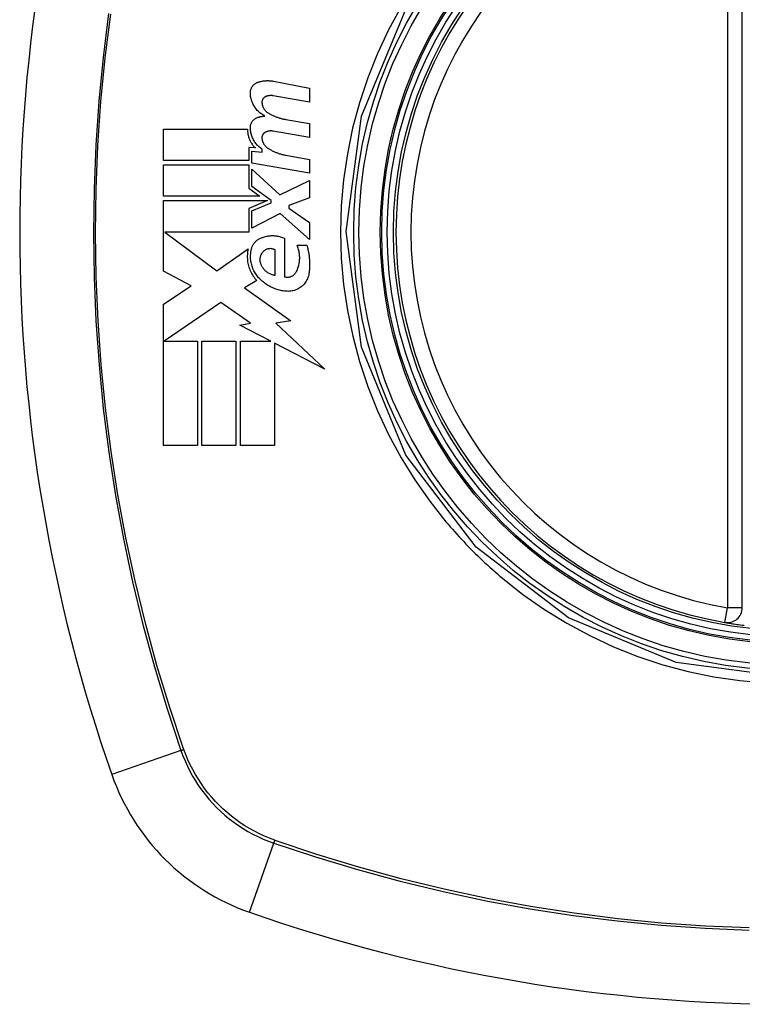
# Model space of a CAD drawing. Header units: inches. Extents: x 19 to 626, y 56 to 294.
# Tile 199 of 256: x 300.484 to 301.055, y 190.954 to 191.732. Entities that reach past the tile are written whole.
import ezdxf

# ---------------------------------------------------------------- set-up
doc = ezdxf.new("R2010")
doc.units = ezdxf.units.IN
doc.header["$MEASUREMENT"] = 0
doc.layers.add('Visible Edges(ANSI)', color=7, linetype='Continuous', lineweight=25)
doc.layers.add('Visible Tangent Edges(ANSI)', color=7, linetype='Continuous', lineweight=25)

msp = doc.modelspace()

# ---------------------------------------------------------------- linework, layer by layer
at = {"layer": 'Visible Edges(ANSI)'}
for p, q in [((301.05461, 191.26762), (301.05461, 191.86123)), ((300.68416, 191.68372), (300.71272, 191.67817)), ((300.71272, 191.67817), (300.71272, 191.66717)), ((300.71272, 191.66717), (300.68397, 191.67224)), ((300.69397, 191.65348), (300.71272, 191.65017)), ((300.71272, 191.65017), (300.71272, 191.63917)), ((300.59747, 191.62117), (300.59747, 191.64592)), ((300.59747, 191.64592), (300.66372, 191.64592)), ((300.71272, 191.63917), (300.68397, 191.64424)), ((300.66997, 191.63098), (300.66485, 191.63142)), ((300.66485, 191.63142), (300.66485, 191.62117)), ((300.66722, 191.61895), (300.66722, 191.62842)), ((300.66722, 191.62842), (300.67522, 191.62772)), ((300.67522, 191.62772), (300.67522, 191.63014)), ((300.66485, 191.62117), (300.59747, 191.62117)), ((300.71272, 191.61092), (300.66722, 191.61895)), ((300.69397, 191.62523), (300.71272, 191.62192)), ((300.71272, 191.62192), (300.71272, 191.61092)), ((300.59747, 191.59292), (300.59747, 191.61767)), ((300.59747, 191.61767), (300.66485, 191.61767)), ((300.66485, 191.61767), (300.66485, 191.59919)), ((300.66722, 191.60055), (300.66722, 191.61417)), ((300.66722, 191.61417), (300.68932, 191.59392)), ((300.68932, 191.59392), (300.71272, 191.60517)), ((300.71272, 191.60517), (300.71272, 191.59167)), ((300.66485, 191.59919), (300.67347, 191.59292)), ((300.68253, 191.58942), (300.66722, 191.60055)), ((300.67347, 191.59292), (300.59747, 191.59292)), ((300.59747, 191.53367), (300.59747, 191.58942)), ((300.59747, 191.58942), (300.67957, 191.58942)), ((300.67957, 191.58942), (300.66485, 191.58317)), ((300.66722, 191.58117), (300.68253, 191.58767)), ((300.68253, 191.58767), (300.68253, 191.58942)), ((300.71272, 191.59167), (300.69647, 191.58542)), ((300.66485, 191.58317), (300.66485, 191.56442)), ((300.66722, 191.56767), (300.66722, 191.58117)), ((300.69647, 191.58542), (300.69647, 191.58342)), ((300.69647, 191.58342), (300.71272, 191.57217)), ((300.68947, 191.57917), (300.66722, 191.56767)), ((300.71272, 191.55867), (300.68947, 191.57917)), ((300.71272, 191.57217), (300.71272, 191.55867)), ((300.66485, 191.56442), (300.59852, 191.56442)), ((300.59852, 191.56442), (300.63935, 191.53392)), ((300.69297, 191.55967), (300.69297, 191.52917)), ((300.63935, 191.53392), (300.66422, 191.55117)), ((300.68547, 191.53042), (300.68547, 191.55042)), ((300.70297, 191.55417), (300.71047, 191.55417)), ((300.61923, 191.5221), (300.59747, 191.53367)), ((300.67097, 191.52621), (300.66135, 191.52042)), ((300.59747, 191.50742), (300.61923, 191.5221)), ((300.66135, 191.52042), (300.69805, 191.49424)), ((300.59747, 191.39592), (300.59747, 191.50742)), ((300.64272, 191.50892), (300.59798, 191.47817)), ((300.6661, 191.49255), (300.64272, 191.50892)), ((300.69805, 191.49424), (300.68622, 191.49258)), ((300.65772, 191.49092), (300.6661, 191.49255)), ((300.68221, 191.47817), (300.65772, 191.49092)), ((300.68622, 191.49258), (300.72472, 191.45605)), ((300.59798, 191.47817), (300.62422, 191.47817)), ((300.62422, 191.47817), (300.62422, 191.39592)), ((300.62772, 191.39592), (300.62772, 191.47817)), ((300.62772, 191.47817), (300.65447, 191.47817)), ((300.65447, 191.47817), (300.65447, 191.39592)), ((300.65822, 191.39592), (300.65822, 191.47817)), ((300.65822, 191.47817), (300.68221, 191.47817)), ((300.72472, 191.45605), (300.68497, 191.47674)), ((300.68497, 191.47674), (300.68497, 191.39592)), ((300.62422, 191.39592), (300.59747, 191.39592)), ((300.65447, 191.39592), (300.62772, 191.39592)), ((300.68497, 191.39592), (300.65822, 191.39592))]:
    msp.add_line(p, q, dxfattribs=at)
at = {"layer": 'Visible Edges(ANSI)', "flags": 128}
for points in [[(300.66599, 191.67467), (300.66601, 191.67513), (300.66605, 191.67559), (300.66611, 191.67605), (300.6662, 191.6765), (300.66631, 191.67695), (300.66644, 191.67738), (300.6666, 191.67782), (300.66678, 191.67824), (300.66697, 191.67865), (300.6672, 191.67905), (300.66744, 191.67944), (300.6677, 191.67981), (300.66797, 191.68017), (300.66827, 191.68051), (300.66858, 191.68084), (300.66891, 191.68115), (300.66925, 191.68144), (300.66961, 191.68171), (300.66998, 191.68196), (300.67036, 191.6822), (300.67075, 191.68241), (300.67115, 191.6826), (300.67156, 191.68277), (300.67197, 191.68292)], [(300.67197, 191.68292), (300.67246, 191.68308), (300.67296, 191.68323), (300.67346, 191.68337), (300.67396, 191.68349), (300.67446, 191.68361), (300.67497, 191.68371), (300.67548, 191.68381), (300.67598, 191.68389), (300.67649, 191.68396), (300.677, 191.68402), (300.67752, 191.68407), (300.67803, 191.68411), (300.67854, 191.68414), (300.67906, 191.68416), (300.67957, 191.68416), (300.68008, 191.68416), (300.6806, 191.68414), (300.68111, 191.68411), (300.68162, 191.68407), (300.68213, 191.68403), (300.68264, 191.68397), (300.68315, 191.68389), (300.68365, 191.68381), (300.68416, 191.68372)], [(300.67747, 191.65617), (300.67664, 191.6566), (300.67583, 191.65707), (300.67504, 191.65758), (300.67427, 191.65812), (300.67353, 191.6587), (300.67281, 191.65931), (300.67212, 191.65996), (300.67146, 191.66063), (300.67083, 191.66134), (300.67024, 191.66208), (300.66967, 191.66285), (300.66914, 191.66365), (300.66865, 191.66447), (300.6682, 191.66532), (300.66779, 191.66619), (300.66741, 191.66707), (300.66708, 191.66798), (300.66679, 191.66891), (300.66654, 191.66985), (300.66634, 191.6708), (300.66619, 191.67176), (300.66608, 191.67272), (300.66601, 191.6737), (300.66599, 191.67467)], [(300.6781, 191.67154), (300.67786, 191.67143), (300.67763, 191.67131), (300.67741, 191.67118), (300.6772, 191.67103), (300.67699, 191.67087), (300.67679, 191.67071), (300.6766, 191.67053), (300.67641, 191.67034), (300.67624, 191.67014), (300.67608, 191.66994), (300.67593, 191.66972), (300.67579, 191.6695), (300.67566, 191.66926), (300.67554, 191.66902), (300.67544, 191.66878), (300.67535, 191.66853), (300.67527, 191.66827), (300.67521, 191.66801), (300.67516, 191.66775), (300.67512, 191.66749), (300.6751, 191.66722), (300.67509, 191.66695), (300.6751, 191.66669), (300.67512, 191.66642)], [(300.67512, 191.66642), (300.67517, 191.66603), (300.67524, 191.66563), (300.67532, 191.66524), (300.67541, 191.66485), (300.67552, 191.66447), (300.67564, 191.66409), (300.67578, 191.66372), (300.67593, 191.66335), (300.6761, 191.66299), (300.67628, 191.66264), (300.67647, 191.66229), (300.67667, 191.66196), (300.67688, 191.66163), (300.67711, 191.66131), (300.67735, 191.661), (300.6776, 191.66069), (300.67786, 191.6604), (300.67813, 191.66012), (300.67841, 191.65985), (300.6787, 191.6596), (300.67899, 191.65935), (300.6793, 191.65911), (300.67961, 191.65889), (300.67994, 191.65867)], [(300.68397, 191.67224), (300.68373, 191.67228), (300.68348, 191.67231), (300.68323, 191.67234), (300.68298, 191.67236), (300.68274, 191.67238), (300.68249, 191.67239), (300.68224, 191.67239), (300.68199, 191.67239), (300.68174, 191.67238), (300.68149, 191.67237), (300.68124, 191.67235), (300.68099, 191.67232), (300.68074, 191.67229), (300.6805, 191.67225), (300.68025, 191.67221), (300.68001, 191.67216), (300.67976, 191.6721), (300.67952, 191.67204), (300.67928, 191.67197), (300.67904, 191.6719), (300.6788, 191.67182), (300.67856, 191.67173), (300.67833, 191.67164), (300.6781, 191.67154)], [(300.67994, 191.65867), (300.68048, 191.65835), (300.68102, 191.65803), (300.68157, 191.65773), (300.68213, 191.65743), (300.68269, 191.65714), (300.68325, 191.65686), (300.68382, 191.65659), (300.68439, 191.65633), (300.68497, 191.65608), (300.68554, 191.65584), (300.68613, 191.65561), (300.68671, 191.65539), (300.6873, 191.65518), (300.68789, 191.65497), (300.68849, 191.65478), (300.68909, 191.6546), (300.68969, 191.65442), (300.69029, 191.65426), (300.6909, 191.6541), (300.69151, 191.65396), (300.69212, 191.65383), (300.69274, 191.6537), (300.69335, 191.65359), (300.69397, 191.65348)], [(300.66599, 191.64717), (300.66601, 191.64763), (300.66605, 191.64808), (300.66612, 191.64853), (300.6662, 191.64897), (300.66632, 191.64941), (300.66645, 191.64984), (300.66661, 191.65026), (300.66679, 191.65068), (300.66699, 191.65108), (300.66721, 191.65147), (300.66746, 191.65185), (300.66772, 191.65221), (300.668, 191.65256), (300.66829, 191.65289), (300.6686, 191.6532), (300.66893, 191.6535), (300.66927, 191.65378), (300.66963, 191.65404), (300.66999, 191.65428), (300.67037, 191.6545), (300.67076, 191.6547), (300.67116, 191.65488), (300.67156, 191.65504), (300.67197, 191.65517)], [(300.67197, 191.65517), (300.6722, 191.65524), (300.67242, 191.65531), (300.67265, 191.65537), (300.67287, 191.65543), (300.6731, 191.65549), (300.67333, 191.65555), (300.67355, 191.6556), (300.67378, 191.65565), (300.67401, 191.6557), (300.67424, 191.65575), (300.67447, 191.65579), (300.6747, 191.65584), (300.67493, 191.65588), (300.67516, 191.65591), (300.67539, 191.65595), (300.67562, 191.65598), (300.67585, 191.65602), (300.67608, 191.65605), (300.67631, 191.65607), (300.67654, 191.6561), (300.67677, 191.65612), (300.67701, 191.65614), (300.67724, 191.65616), (300.67747, 191.65617)], [(300.66372, 191.64592), (300.66372, 191.64522), (300.66374, 191.64451), (300.66379, 191.64381), (300.66386, 191.64311), (300.66396, 191.64241), (300.66408, 191.64172), (300.66422, 191.64103), (300.66439, 191.64035), (300.66458, 191.63968), (300.6648, 191.63902), (300.66503, 191.63837), (300.66529, 191.63772), (300.66558, 191.63709), (300.66588, 191.63646), (300.6662, 191.63585), (300.66655, 191.63525), (300.66691, 191.63466), (300.6673, 191.63409), (300.6677, 191.63353), (300.66812, 191.63299), (300.66856, 191.63246), (300.66901, 191.63195), (300.66948, 191.63145), (300.66997, 191.63098)], [(300.67522, 191.63014), (300.67454, 191.6306), (300.67387, 191.63109), (300.67322, 191.6316), (300.6726, 191.63214), (300.67199, 191.63271), (300.67141, 191.6333), (300.67086, 191.63392), (300.67032, 191.63456), (300.66982, 191.63523), (300.66934, 191.63592), (300.66889, 191.63663), (300.66846, 191.63736), (300.66807, 191.63811), (300.66771, 191.63888), (300.66739, 191.63966), (300.66709, 191.64046), (300.66683, 191.64127), (300.6666, 191.64209), (300.66641, 191.64292), (300.66626, 191.64376), (300.66614, 191.64461), (300.66605, 191.64546), (300.66601, 191.64631), (300.66599, 191.64717)], [(300.6781, 191.64355), (300.67786, 191.64344), (300.67763, 191.64332), (300.67741, 191.64318), (300.6772, 191.64304), (300.67699, 191.64288), (300.67679, 191.64272), (300.6766, 191.64254), (300.67642, 191.64235), (300.67624, 191.64215), (300.67608, 191.64195), (300.67593, 191.64173), (300.67579, 191.64151), (300.67566, 191.64128), (300.67554, 191.64104), (300.67544, 191.64079), (300.67535, 191.64054), (300.67527, 191.64029), (300.67521, 191.64003), (300.67516, 191.63977), (300.67512, 191.6395), (300.6751, 191.63924), (300.67509, 191.63897), (300.6751, 191.6387), (300.67512, 191.63844)], [(300.68397, 191.64424), (300.68373, 191.64428), (300.68348, 191.64432), (300.68323, 191.64435), (300.68298, 191.64437), (300.68273, 191.64439), (300.68249, 191.6444), (300.68224, 191.6444), (300.68199, 191.6444), (300.68174, 191.64439), (300.68149, 191.64438), (300.68124, 191.64436), (300.68099, 191.64433), (300.68074, 191.6443), (300.6805, 191.64426), (300.68025, 191.64421), (300.68001, 191.64416), (300.67976, 191.64411), (300.67952, 191.64404), (300.67928, 191.64398), (300.67904, 191.6439), (300.6788, 191.64382), (300.67856, 191.64374), (300.67833, 191.64364), (300.6781, 191.64355)], [(300.67512, 191.63844), (300.67517, 191.63804), (300.67524, 191.63764), (300.67532, 191.63725), (300.67541, 191.63686), (300.67552, 191.63648), (300.67564, 191.6361), (300.67578, 191.63573), (300.67593, 191.63536), (300.67609, 191.635), (300.67627, 191.63465), (300.67646, 191.6343), (300.67667, 191.63396), (300.67688, 191.63363), (300.67711, 191.63331), (300.67735, 191.633), (300.6776, 191.6327), (300.67786, 191.63241), (300.67813, 191.63213), (300.67841, 191.63186), (300.6787, 191.6316), (300.67899, 191.63135), (300.6793, 191.63111), (300.67961, 191.63089), (300.67994, 191.63067)], [(300.67994, 191.63067), (300.68048, 191.63034), (300.68102, 191.63001), (300.68157, 191.62969), (300.68212, 191.62938), (300.68268, 191.62909), (300.68324, 191.6288), (300.68381, 191.62852), (300.68438, 191.62825), (300.68496, 191.62798), (300.68554, 191.62773), (300.68612, 191.62749), (300.6867, 191.62726), (300.68729, 191.62704), (300.68789, 191.62682), (300.68848, 191.62662), (300.68908, 191.62642), (300.68968, 191.62624), (300.69029, 191.62607), (300.6909, 191.6259), (300.69151, 191.62575), (300.69212, 191.6256), (300.69273, 191.62547), (300.69335, 191.62535), (300.69397, 191.62523)], [(300.66647, 191.54917), (300.66653, 191.54975), (300.66662, 191.55032), (300.66674, 191.55088), (300.66688, 191.55144), (300.66704, 191.55199), (300.66723, 191.55253), (300.66744, 191.55306), (300.66768, 191.55358), (300.66793, 191.55409), (300.66821, 191.55458), (300.66852, 191.55506), (300.66884, 191.55552), (300.66918, 191.55597), (300.66954, 191.5564), (300.66991, 191.55682), (300.67031, 191.55722), (300.67072, 191.55759), (300.67115, 191.55795), (300.67159, 191.55829), (300.67204, 191.55861), (300.67251, 191.55891), (300.67298, 191.55919), (300.67347, 191.55944), (300.67397, 191.55967)], [(300.67397, 191.55967), (300.67473, 191.55999), (300.67549, 191.56028), (300.67626, 191.56055), (300.67705, 191.56078), (300.67783, 191.56099), (300.67863, 191.56118), (300.67943, 191.56133), (300.68023, 191.56146), (300.68104, 191.56155), (300.68185, 191.56162), (300.68266, 191.56167), (300.68348, 191.56168), (300.68429, 191.56167), (300.6851, 191.56162), (300.68591, 191.56155), (300.68672, 191.56146), (300.68752, 191.56133), (300.68832, 191.56117), (300.68911, 191.56099), (300.6899, 191.56078), (300.69068, 191.56055), (300.69145, 191.56028), (300.69222, 191.55999), (300.69297, 191.55967)], [(300.66422, 191.55117), (300.66399, 191.55007), (300.66381, 191.54896), (300.66367, 191.54784), (300.66358, 191.54672), (300.66353, 191.54559), (300.66353, 191.54446), (300.66358, 191.54333), (300.66367, 191.5422), (300.66381, 191.54108), (300.664, 191.53996), (300.66423, 191.53886), (300.6645, 191.53776), (300.66482, 191.53669), (300.66518, 191.53562), (300.66559, 191.53457), (300.66604, 191.53355), (300.66652, 191.53254), (300.66705, 191.53156), (300.66761, 191.5306), (300.66822, 191.52966), (300.66885, 191.52876), (300.66952, 191.52788), (300.67023, 191.52703), (300.67097, 191.52621)], [(300.67316, 191.52767), (300.67251, 191.52837), (300.67188, 191.5291), (300.67128, 191.52985), (300.67071, 191.53062), (300.67017, 191.53142), (300.66966, 191.53224), (300.66917, 191.53308), (300.66873, 191.53394), (300.66831, 191.53482), (300.66793, 191.53572), (300.66758, 191.53663), (300.66727, 191.53755), (300.667, 191.53849), (300.66676, 191.53943), (300.66656, 191.54039), (300.66639, 191.54136), (300.66627, 191.54233), (300.66618, 191.54331), (300.66613, 191.54429), (300.66612, 191.54527), (300.66615, 191.54625), (300.66622, 191.54723), (300.66633, 191.54821), (300.66647, 191.54917)], [(300.67547, 191.54842), (300.67524, 191.54812), (300.67502, 191.54781), (300.67481, 191.54749), (300.67462, 191.54716), (300.67444, 191.54682), (300.67427, 191.54648), (300.67412, 191.54612), (300.67398, 191.54576), (300.67386, 191.5454), (300.67376, 191.54503), (300.67366, 191.54465), (300.67359, 191.54427), (300.67353, 191.54389), (300.67349, 191.5435), (300.67346, 191.54311), (300.67345, 191.54272), (300.67346, 191.54233), (300.67349, 191.54194), (300.67353, 191.54156), (300.67358, 191.54117), (300.67366, 191.54079), (300.67375, 191.54041), (300.67385, 191.54004), (300.67397, 191.53967)], [(300.68547, 191.55042), (300.68506, 191.55063), (300.68463, 191.55082), (300.6842, 191.55098), (300.68376, 191.55111), (300.68332, 191.55122), (300.68286, 191.5513), (300.68241, 191.55136), (300.68195, 191.55139), (300.6815, 191.55139), (300.68104, 191.55137), (300.68059, 191.55132), (300.68014, 191.55124), (300.67969, 191.55114), (300.67925, 191.55101), (300.67882, 191.55086), (300.67839, 191.55069), (300.67798, 191.55048), (300.67757, 191.55026), (300.67718, 191.55001), (300.67681, 191.54973), (300.67645, 191.54944), (300.6761, 191.54912), (300.67578, 191.54878), (300.67547, 191.54842)], [(300.70247, 191.53342), (300.70284, 191.53423), (300.70317, 191.53505), (300.70348, 191.53588), (300.70376, 191.53672), (300.70401, 191.53757), (300.70423, 191.53843), (300.70442, 191.5393), (300.70458, 191.54018), (300.70471, 191.54106), (300.70481, 191.54194), (300.70488, 191.54284), (300.70492, 191.54373), (300.70493, 191.54462), (300.7049, 191.54552), (300.70485, 191.54641), (300.70476, 191.5473), (300.70464, 191.54819), (300.70449, 191.54907), (300.70431, 191.54994), (300.7041, 191.55081), (300.70386, 191.55167), (300.7036, 191.55251), (300.7033, 191.55335), (300.70297, 191.55417)], [(300.71047, 191.55417), (300.71074, 191.55327), (300.711, 191.55236), (300.71124, 191.55144), (300.71146, 191.55052), (300.71167, 191.5496), (300.71186, 191.54867), (300.71203, 191.54774), (300.71218, 191.5468), (300.71232, 191.54586), (300.71243, 191.54492), (300.71253, 191.54397), (300.71262, 191.54303), (300.71268, 191.54208), (300.71273, 191.54113), (300.71276, 191.54018), (300.71277, 191.53923), (300.71276, 191.53828), (300.71274, 191.53733), (300.7127, 191.53639), (300.71264, 191.53544), (300.71256, 191.5345), (300.71246, 191.53355), (300.71235, 191.53261), (300.71222, 191.53167)], [(300.67397, 191.53967), (300.67421, 191.53905), (300.67447, 191.53844), (300.67476, 191.53785), (300.67508, 191.53727), (300.67543, 191.53671), (300.6758, 191.53617), (300.67619, 191.53564), (300.67661, 191.53514), (300.67705, 191.53465), (300.67751, 191.53419), (300.67799, 191.53376), (300.67849, 191.53334), (300.679, 191.53295), (300.67954, 191.53259), (300.68008, 191.53225), (300.68064, 191.53194), (300.68122, 191.53165), (300.6818, 191.53139), (300.68239, 191.53116), (300.683, 191.53096), (300.68361, 191.53078), (300.68422, 191.53064), (300.68484, 191.53052), (300.68547, 191.53042)], [(300.69297, 191.52917), (300.69343, 191.52905), (300.69388, 191.52896), (300.69435, 191.5289), (300.69481, 191.52886), (300.69528, 191.52885), (300.69574, 191.52886), (300.69621, 191.52891), (300.69667, 191.52898), (300.69713, 191.52907), (300.69758, 191.5292), (300.69802, 191.52934), (300.69845, 191.52952), (300.69888, 191.52972), (300.69929, 191.52995), (300.69969, 191.5302), (300.70008, 191.53047), (300.70044, 191.53077), (300.7008, 191.53109), (300.70113, 191.53143), (300.70144, 191.5318), (300.70174, 191.53218), (300.70201, 191.53258), (300.70225, 191.53299), (300.70247, 191.53342)], [(300.69497, 191.51767), (300.69396, 191.51775), (300.69296, 191.51786), (300.69195, 191.51799), (300.69095, 191.51816), (300.68996, 191.51836), (300.68898, 191.51859), (300.688, 191.51885), (300.68702, 191.51914), (300.68606, 191.51946), (300.6851, 191.51981), (300.68416, 191.52018), (300.68322, 191.52059), (300.6823, 191.52103), (300.68138, 191.5215), (300.68048, 191.52199), (300.6796, 191.52252), (300.67873, 191.52307), (300.67788, 191.52365), (300.67705, 191.52425), (300.67623, 191.52489), (300.67544, 191.52554), (300.67466, 191.52623), (300.6739, 191.52694), (300.67316, 191.52767)], [(300.71222, 191.53167), (300.71203, 191.53064), (300.71178, 191.52963), (300.71147, 191.52863), (300.71109, 191.52766), (300.71066, 191.52672), (300.71016, 191.52581), (300.70961, 191.52493), (300.70902, 191.5241), (300.70837, 191.5233), (300.70768, 191.52255), (300.70694, 191.52185), (300.70617, 191.5212), (300.70536, 191.5206), (300.70452, 191.52005), (300.70364, 191.51955), (300.70274, 191.51911), (300.70182, 191.51872), (300.70087, 191.5184), (300.69991, 191.51813), (300.69894, 191.51792), (300.69796, 191.51777), (300.69697, 191.51768), (300.69597, 191.51764), (300.69497, 191.51767)], [(301.04079, 191.25598), (301.04084, 191.25598), (301.041, 191.25595), (301.04126, 191.2559), (301.04163, 191.25584), (301.04209, 191.25576), (301.04266, 191.25567), (301.04332, 191.25556), (301.04408, 191.25544), (301.04493, 191.2553), (301.04587, 191.25515), (301.04689, 191.25499), (301.04799, 191.25483), (301.04916, 191.25466), (301.0504, 191.25448), (301.05171, 191.2543), (301.05307, 191.25412), (301.05449, 191.25393), (301.05595, 191.25375)]]:
    msp.add_lwpolyline(points, dxfattribs=at)
at = {"layer": 'Visible Edges(ANSI)'}
for radius in [0.31988, 0.31496]:
    msp.add_circle((301.09398, 191.56442), radius, dxfattribs=at)
for centre, radius, start, end in [((301.78295, 191.56442), 1.29921, 160.73366, 199.26634), ((301.09398, 191.56442), 0.31299, 99.78402, 260.21598), ((301.0428, 191.26762), 0.01181, 260.21598, 0), ((300.72375, 191.19419), 0.17717, 199.26634, 250.73366), ((301.09398, 192.2534), 1.29921, 250.73366, 289.26634)]:
    msp.add_arc(centre, radius, start, end, dxfattribs=at)
at = {"layer": 'Visible Tangent Edges(ANSI)'}
for p, q in [((301.0428, 191.86123), (301.0428, 191.26762)), ((301.04079, 191.25598), (301.0428, 191.26762)), ((301.05461, 191.26762), (301.0428, 191.26762)), ((300.61116, 191.15484), (300.5565, 191.13574)), ((300.61342, 191.15562), (300.61325, 191.15609)), ((300.66529, 191.02695), (300.68439, 191.08161)), ((300.68564, 191.0837), (300.68517, 191.08387))]:
    msp.add_line(p, q, dxfattribs=at)
at = {"layer": 'Visible Tangent Edges(ANSI)', "flags": 128}
for points in [[(300.554, 191.7372), (300.54966, 191.70256), (300.54628, 191.66785), (300.54388, 191.6331), (300.54245, 191.59837), (300.54199, 191.56364), (300.5425, 191.52893), (300.54397, 191.49422), (300.5464, 191.45956), (300.5498, 191.42498), (300.55416, 191.39053), (300.55947, 191.35623), (300.56574, 191.32211), (300.57295, 191.28816), (300.5811, 191.25444), (300.59019, 191.22097), (300.60022, 191.18776), (300.61116, 191.15484)], [(300.61325, 191.15609), (300.60226, 191.18888), (300.59219, 191.22196), (300.58305, 191.25532), (300.57485, 191.28893), (300.56758, 191.32277), (300.56127, 191.35679), (300.55592, 191.39098), (300.55152, 191.42534), (300.54809, 191.45983), (300.54563, 191.4944), (300.54414, 191.52901), (300.54363, 191.56364), (300.5441, 191.59828), (300.54554, 191.63293), (300.54796, 191.66758), (300.55137, 191.70221), (300.55576, 191.73675)], [(300.785, 191.74257), (300.77515, 191.72435), (300.76637, 191.70557), (300.75869, 191.68628), (300.75215, 191.66657), (300.74678, 191.64655), (300.74259, 191.62626), (300.73958, 191.60578), (300.73777, 191.58514), (300.73717, 191.5644), (300.73778, 191.54362), (300.73961, 191.52293), (300.74264, 191.50241), (300.74685, 191.4821), (300.75223, 191.46209), (300.75876, 191.44243), (300.76642, 191.42318), (300.77519, 191.4044), (300.78504, 191.38617), (300.7959, 191.36859), (300.80774, 191.35171), (300.82052, 191.33555)], [(301.39919, 191.74055), (301.4343, 191.65539), (301.44618, 191.56397), (301.43409, 191.47279), (301.39877, 191.38759), (301.34294, 191.31491), (301.27017, 191.25925), (301.18509, 191.22417), (301.09368, 191.21219), (301.00242, 191.22426), (300.91731, 191.25956), (300.84445, 191.31547), (300.78877, 191.3883), (300.75368, 191.47343), (300.74175, 191.56484), (300.75383, 191.65607), (300.78916, 191.7412)], [(300.82052, 191.33555), (300.82221, 191.33354), (300.82393, 191.33155), (300.82565, 191.32957), (300.82739, 191.3276), (300.82915, 191.32564), (300.83092, 191.32369), (300.8327, 191.32176), (300.8345, 191.31984), (300.83631, 191.31794), (300.83814, 191.31604), (300.83997, 191.31416), (300.84183, 191.3123), (300.84369, 191.31044), (300.84557, 191.3086), (300.84747, 191.30678), (300.84938, 191.30496), (300.8513, 191.30316), (300.85323, 191.30138), (300.85518, 191.29961), (300.85714, 191.29785), (300.85911, 191.29611), (300.8611, 191.29438), (300.86309, 191.29266), (300.8651, 191.29097)], [(300.8651, 191.29097), (300.88131, 191.27816), (300.89826, 191.2663), (300.91589, 191.25543), (300.93413, 191.24558), (300.95292, 191.23679), (300.97219, 191.22912), (300.99188, 191.22259), (301.01189, 191.21722), (301.03218, 191.21303), (301.05267, 191.21003), (301.07332, 191.20822)], [(300.61116, 191.15484), (300.61269, 191.15065), (300.61439, 191.14651), (300.61623, 191.14245), (300.61823, 191.13845), (300.62038, 191.13454), (300.62268, 191.1307), (300.62512, 191.12696), (300.6277, 191.12332), (300.63041, 191.11977), (300.63326, 191.11633), (300.63623, 191.113), (300.63933, 191.10978), (300.64255, 191.10668), (300.64588, 191.1037), (300.64932, 191.10086), (300.65287, 191.09815), (300.65652, 191.09557), (300.66026, 191.09313), (300.66409, 191.09083), (300.66801, 191.08868), (300.672, 191.08668), (300.67607, 191.08483), (300.6802, 191.08314), (300.68439, 191.08161)], [(300.68517, 191.08387), (300.68108, 191.08541), (300.67704, 191.0871), (300.67308, 191.08894), (300.66918, 191.09093), (300.66537, 191.09305), (300.66163, 191.09532), (300.65798, 191.09772), (300.65442, 191.10025), (300.65096, 191.10291), (300.6476, 191.1057), (300.64434, 191.10861), (300.6412, 191.11164), (300.63817, 191.11479), (300.63526, 191.11804), (300.63247, 191.1214), (300.6298, 191.12486), (300.62727, 191.12842), (300.62487, 191.13207), (300.6226, 191.13581), (300.62048, 191.13963), (300.61849, 191.14352), (300.61665, 191.14749), (300.61496, 191.15152), (300.61342, 191.15562)], [(300.68439, 191.08161), (300.71734, 191.07065), (300.75065, 191.06061), (300.78427, 191.05148), (300.81818, 191.04329), (300.85233, 191.03605), (300.88668, 191.02977), (300.9212, 191.02445), (300.95584, 191.0201), (300.99055, 191.01673), (301.0253, 191.01433), (301.06003, 191.0129)], [(301.06012, 191.01455), (301.02547, 191.01599), (300.99082, 191.01841), (300.95619, 191.02182), (300.92165, 191.0262), (300.88724, 191.03156), (300.85299, 191.0379), (300.81895, 191.04519), (300.78515, 191.05343), (300.75165, 191.0626), (300.71847, 191.0727), (300.68564, 191.0837)]]:
    msp.add_lwpolyline(points, dxfattribs=at)
at = {"layer": 'Visible Tangent Edges(ANSI)'}
for radius in [0.34636, 0.34222, 0.32539, 0.3242]:
    msp.add_circle((301.09398, 191.56442), radius, dxfattribs=at)
msp.add_arc((301.09398, 191.56442), 0.30118, 99.78402, 260.21598, dxfattribs=at)
for centre, major_axis, start_param, end_param in [((300.61581, 191.15647), (-0.00931, -0.00321), 1.046967, 1.310674), ((300.68602, 191.08625), (0.00321, 0.00931), 1.830918, 2.094625)]:
    msp.add_ellipse(centre, major_axis=major_axis, ratio=0.002592, start_param=start_param, end_param=end_param, dxfattribs=at)

doc.saveas('drawing.dxf')
